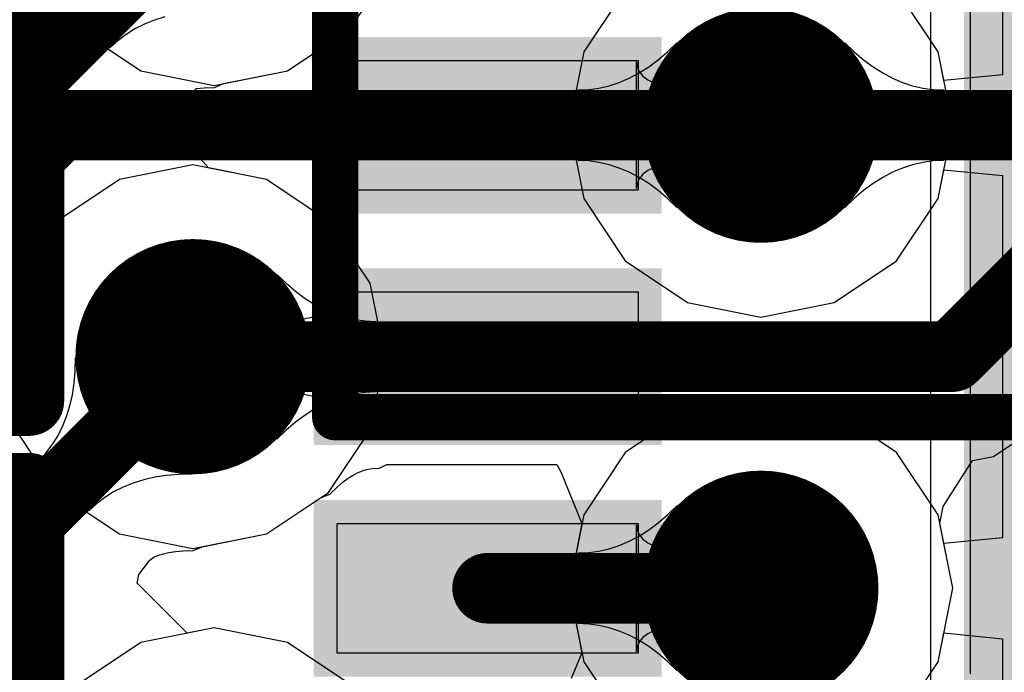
# Model space of a CAD drawing. Header units: millimetres. Extents: x 2.35 to 5.71, y 2.27 to 4.47.
# Tile 35 of 59: x 3.1834 to 3.2672, y 3.9899 to 4.0453. Entities that reach past the tile are written whole.
import ezdxf

# ---------------------------------------------------------------- set-up
doc = ezdxf.new("R2010")
doc.units = ezdxf.units.MM
doc.header["$MEASUREMENT"] = 0
for name, color, linetype in [('BottomLayer', 5, 'Continuous'), ('BottomOverlay', 54, 'Continuous'), ('Mechanical15', 56, 'Continuous'), ('Mechanical4', 56, 'Continuous'), ('Mechanical5', 56, 'Continuous'), ('MidLayer1', 16, 'Continuous'), ('MidLayer2', 76, 'Continuous'), ('MultiLayer', 9, 'Continuous'), ('TopLayer', 1, 'Continuous'), ('TopOverlay', 2, 'Continuous'), ('TopPaste', 8, 'Continuous'), ('TopSolder', 216, 'Continuous'), ('ViaHoleLayer', 16, 'Continuous')]:
    doc.layers.add(name, color=color, linetype=linetype)

# ---------------------------------------------------------------- blocks, each defined once
blk = doc.blocks.new('R0201_17')
at = {"layer": 'Mechanical15', "const_width": 0.0001}
blk.add_lwpolyline([(0.014649, -0.005998), (0.016649, -0.003998)], dxfattribs=at)
at = {"layer": 'Mechanical15', "const_width": 0.00005}
for points in [[(0.016624, -0.003998, 1), (0.016674, -0.003998, 1)], [(0.014624, -0.005998, 1), (0.014674, -0.005998, 1)]]:
    blk.add_lwpolyline(points, format="xyb", close=True, dxfattribs=at)
at = {"layer": 'Mechanical4'}
for p, q in [((-0.011106, 0.005908), (0.012516, 0.005908)), ((-0.011106, -0.005904), (-0.011106, 0.005908)), ((0.012516, 0.005908), (0.012516, -0.005904)), ((0.012516, -0.005904), (-0.011106, -0.005904))]:
    blk.add_line(p, q, dxfattribs=at)
at = {"layer": 'Mechanical5'}
for p, q in [((-0.005201, 0.005908), (-0.011106, 0.005908)), ((-0.011106, 0.005908), (-0.011106, -0.005904)), ((-0.005201, -0.005904), (-0.005201, 0.005908)), ((0.006611, 0.005908), (0.012516, 0.005908)), ((0.006611, -0.005904), (0.006611, 0.005908)), ((0.012516, 0.005908), (0.012516, -0.005904)), ((-0.011106, -0.005904), (-0.005201, -0.005904)), ((0.012516, -0.005904), (0.006611, -0.005904))]:
    blk.add_line(p, q, dxfattribs=at)
at = {"layer": 'TopLayer'}
for points in [[(-0.014772, -0.006376), (-0.002838, -0.006376), (-0.014772, 0.00638), (-0.002838, 0.00638)], [(0.004248, -0.006376), (0.016182, -0.006376), (0.004248, 0.00638), (0.016182, 0.00638)]]:
    blk.add_solid(points, dxfattribs=at)
at = {"layer": 'TopOverlay', "const_width": 0.006}
for points in [[(-0.023771, -0.015376), (-0.023771, 0.01538)], [(-0.023771, 0.01538), (-0.005837, 0.01538)], [(0.007249, 0.01538), (0.025183, 0.01538)], [(0.025183, -0.015376), (0.025183, 0.01538)], [(-0.023771, -0.015376), (-0.005837, -0.015376)], [(0.007249, -0.015376), (0.025183, -0.015376)]]:
    blk.add_lwpolyline(points, dxfattribs=at)
at = {"layer": 'TopOverlay', "const_width": 0.003}
for points in [[(-0.025271, 0.01538, 1), (-0.022271, 0.01538, 1)], [(-0.025271, 0.01538, 1), (-0.022271, 0.01538, 1)], [(-0.007337, 0.01538, 1), (-0.004337, 0.01538, 1)], [(0.005749, 0.01538, 1), (0.008749, 0.01538, 1)], [(0.023683, 0.01538, 1), (0.026683, 0.01538, 1)], [(0.023683, 0.01538, 1), (0.026683, 0.01538, 1)], [(-0.025271, -0.015376, 1), (-0.022271, -0.015376, 1)], [(-0.025271, -0.015376, 1), (-0.022271, -0.015376, 1)], [(-0.007337, -0.015376, 1), (-0.004337, -0.015376, 1)], [(0.005749, -0.015376, 1), (0.008749, -0.015376, 1)], [(0.023683, -0.015376, 1), (0.026683, -0.015376, 1)], [(0.023683, -0.015376, 1), (0.026683, -0.015376, 1)]]:
    blk.add_lwpolyline(points, format="xyb", close=True, dxfattribs=at)
at = {"layer": 'TopPaste'}
for p, q in [((-0.014772, 0.005435), (-0.013828, 0.00638)), ((-0.013828, 0.00638), (-0.003429, 0.00638)), ((-0.003429, 0.00638), (-0.002484, 0.005435)), ((0.004839, 0.00638), (0.003894, 0.005435)), ((0.015238, 0.00638), (0.004839, 0.00638)), ((0.016182, 0.005435), (0.015238, 0.00638)), ((-0.014772, -0.005431), (-0.014772, 0.005435)), ((-0.002484, 0.005435), (-0.002484, -0.005431)), ((0.003894, 0.005435), (0.003894, -0.005431)), ((0.016182, -0.005431), (0.016182, 0.005435)), ((-0.013828, -0.006376), (-0.014772, -0.005431)), ((-0.002484, -0.005431), (-0.003429, -0.006376)), ((0.003894, -0.005431), (0.004839, -0.006376)), ((0.015238, -0.006376), (0.016182, -0.005431)), ((-0.003429, -0.006376), (-0.013828, -0.006376)), ((0.004839, -0.006376), (0.015238, -0.006376))]:
    blk.add_line(p, q, dxfattribs=at)
for points in [[(-0.014772, -0.006376), (-0.002838, -0.006376), (-0.014772, 0.00638), (-0.002838, 0.00638)], [(0.004248, -0.006376), (0.016182, -0.006376), (0.004248, 0.00638), (0.016182, 0.00638)]]:
    blk.add_solid(points, dxfattribs=at)
at = {"layer": 'TopSolder'}
for points in [[(-0.018772, -0.010376), (0.001162, -0.010376), (-0.018772, 0.01038), (0.001162, 0.01038)], [(0.000248, -0.010376), (0.020182, -0.010376), (0.000248, 0.01038), (0.020182, 0.01038)]]:
    blk.add_solid(points, dxfattribs=at)
blk = doc.blocks.new('R0201_18')
at = {"layer": 'Mechanical15', "const_width": 0.0001}
blk.add_lwpolyline([(0.014649, -0.005998), (0.016649, -0.003998)], dxfattribs=at)
at = {"layer": 'Mechanical15', "const_width": 0.00005}
for points in [[(0.016624, -0.003998, 1), (0.016674, -0.003998, 1)], [(0.014624, -0.005998, 1), (0.014674, -0.005998, 1)]]:
    blk.add_lwpolyline(points, format="xyb", close=True, dxfattribs=at)
at = {"layer": 'Mechanical4'}
for p, q in [((-0.011106, 0.005908), (0.012516, 0.005908)), ((-0.011106, -0.005904), (-0.011106, 0.005908)), ((0.012516, 0.005908), (0.012516, -0.005904)), ((0.012516, -0.005904), (-0.011106, -0.005904))]:
    blk.add_line(p, q, dxfattribs=at)
at = {"layer": 'Mechanical5'}
for p, q in [((-0.005201, 0.005908), (-0.011106, 0.005908)), ((-0.011106, 0.005908), (-0.011106, -0.005904)), ((-0.005201, -0.005904), (-0.005201, 0.005908)), ((0.006611, 0.005908), (0.012516, 0.005908)), ((0.006611, -0.005904), (0.006611, 0.005908)), ((0.012516, 0.005908), (0.012516, -0.005904)), ((-0.011106, -0.005904), (-0.005201, -0.005904)), ((0.012516, -0.005904), (0.006611, -0.005904))]:
    blk.add_line(p, q, dxfattribs=at)
at = {"layer": 'TopLayer'}
for points in [[(-0.014772, -0.006376), (-0.002838, -0.006376), (-0.014772, 0.00638), (-0.002838, 0.00638)], [(0.004248, -0.006376), (0.016182, -0.006376), (0.004248, 0.00638), (0.016182, 0.00638)]]:
    blk.add_solid(points, dxfattribs=at)
at = {"layer": 'TopOverlay', "const_width": 0.006}
for points in [[(-0.023771, -0.015376), (-0.023771, 0.01538)], [(-0.023771, 0.01538), (-0.005837, 0.01538)], [(0.007249, 0.01538), (0.025183, 0.01538)], [(0.025183, -0.015376), (0.025183, 0.01538)], [(-0.023771, -0.015376), (-0.005837, -0.015376)], [(0.007249, -0.015376), (0.025183, -0.015376)]]:
    blk.add_lwpolyline(points, dxfattribs=at)
at = {"layer": 'TopOverlay', "const_width": 0.003}
for points in [[(-0.025271, 0.01538, 1), (-0.022271, 0.01538, 1)], [(-0.025271, 0.01538, 1), (-0.022271, 0.01538, 1)], [(-0.007337, 0.01538, 1), (-0.004337, 0.01538, 1)], [(0.005749, 0.01538, 1), (0.008749, 0.01538, 1)], [(0.023683, 0.01538, 1), (0.026683, 0.01538, 1)], [(0.023683, 0.01538, 1), (0.026683, 0.01538, 1)], [(-0.025271, -0.015376, 1), (-0.022271, -0.015376, 1)], [(-0.025271, -0.015376, 1), (-0.022271, -0.015376, 1)], [(-0.007337, -0.015376, 1), (-0.004337, -0.015376, 1)], [(0.005749, -0.015376, 1), (0.008749, -0.015376, 1)], [(0.023683, -0.015376, 1), (0.026683, -0.015376, 1)], [(0.023683, -0.015376, 1), (0.026683, -0.015376, 1)]]:
    blk.add_lwpolyline(points, format="xyb", close=True, dxfattribs=at)
at = {"layer": 'TopPaste'}
for p, q in [((-0.014772, 0.005435), (-0.013828, 0.00638)), ((-0.013828, 0.00638), (-0.003429, 0.00638)), ((-0.003429, 0.00638), (-0.002484, 0.005435)), ((0.004839, 0.00638), (0.003894, 0.005435)), ((0.015238, 0.00638), (0.004839, 0.00638)), ((0.016182, 0.005435), (0.015238, 0.00638)), ((-0.014772, -0.005431), (-0.014772, 0.005435)), ((-0.002484, 0.005435), (-0.002484, -0.005431)), ((0.003894, 0.005435), (0.003894, -0.005431)), ((0.016182, -0.005431), (0.016182, 0.005435)), ((-0.013828, -0.006376), (-0.014772, -0.005431)), ((-0.002484, -0.005431), (-0.003429, -0.006376)), ((0.003894, -0.005431), (0.004839, -0.006376)), ((0.015238, -0.006376), (0.016182, -0.005431)), ((-0.003429, -0.006376), (-0.013828, -0.006376)), ((0.004839, -0.006376), (0.015238, -0.006376))]:
    blk.add_line(p, q, dxfattribs=at)
for points in [[(-0.014772, -0.006376), (-0.002838, -0.006376), (-0.014772, 0.00638), (-0.002838, 0.00638)], [(0.004248, -0.006376), (0.016182, -0.006376), (0.004248, 0.00638), (0.016182, 0.00638)]]:
    blk.add_solid(points, dxfattribs=at)
at = {"layer": 'TopSolder'}
for points in [[(-0.018772, -0.010376), (0.001162, -0.010376), (-0.018772, 0.01038), (0.001162, 0.01038)], [(0.000248, -0.010376), (0.020182, -0.010376), (0.000248, 0.01038), (0.020182, 0.01038)]]:
    blk.add_solid(points, dxfattribs=at)
blk = doc.blocks.new('QFN_32_L5_0_W5_0_P0_50_TL_EP3_7_47')
at = {"layer": 'TopLayer'}
for points in [[(-0.055, -0.055), (0.055, -0.055), (-0.055, 0.055), (0.055, 0.055)], [(-0.015352, -0.110336), (-0.004328, -0.110336), (-0.015352, -0.084745), (-0.004328, -0.084745)], [(0.004328, -0.110336), (0.015352, -0.110336), (0.004328, -0.084745), (0.015352, -0.084745)], [(0.024018, -0.110336), (0.035042, -0.110336), (0.024018, -0.084745), (0.035042, -0.084745)]]:
    blk.add_solid(points, dxfattribs=at)
at = {"layer": 'TopPaste'}
for p, q in [((0.059842, -0.059842), (-0.059842, -0.059842)), ((-0.015352, -0.084743), (-0.015352, -0.084743)), ((-0.015352, -0.084743), (-0.004328, -0.084743)), ((-0.015352, -0.110334), (-0.015352, -0.084743)), ((-0.004328, -0.084743), (-0.004328, -0.110334)), ((0.004328, -0.084743), (0.004328, -0.084743)), ((0.004328, -0.084743), (0.015352, -0.084743)), ((0.004328, -0.110334), (0.004328, -0.084743)), ((0.015352, -0.084743), (0.015352, -0.110334)), ((0.024018, -0.084743), (0.024018, -0.084743)), ((0.024018, -0.084743), (0.035042, -0.084743)), ((0.024018, -0.110334), (0.024018, -0.084743)), ((0.035042, -0.084743), (0.035042, -0.110334)), ((-0.004328, -0.110334), (-0.015352, -0.110334)), ((0.015352, -0.110334), (0.004328, -0.110334)), ((0.035042, -0.110334), (0.024018, -0.110334))]:
    blk.add_line(p, q, dxfattribs=at)
at = {"layer": 'TopSolder'}
for points in [[(-0.057, -0.057), (0.057, -0.057), (-0.057, 0.057), (0.057, 0.057)], [(-0.017352, -0.112336), (-0.002328, -0.112336), (-0.017352, -0.082744), (-0.002328, -0.082744)], [(0.002328, -0.112336), (0.017352, -0.112336), (0.002328, -0.082744), (0.017352, -0.082744)], [(0.022018, -0.112336), (0.037042, -0.112336), (0.022018, -0.082744), (0.037042, -0.082744)]]:
    blk.add_solid(points, dxfattribs=at)
blk = doc.blocks.new('LCD_240X240_B_52')
at = {"layer": 'BottomOverlay', "const_width": 0.003937}
for points in [[(-0.411648, -0.369216), (-0.411648, 0.052714)], [(-0.411648, -0.369216), (-0.344718, -0.369216)]]:
    blk.add_lwpolyline(points, dxfattribs=at)
at = {"layer": 'BottomOverlay', "const_width": 0.001969}
blk.add_lwpolyline([(-0.412632, -0.369216, 1), (-0.410664, -0.369216, 1)], format="xyb", close=True, dxfattribs=at)
blk.add_lwpolyline([(-0.412632, -0.369216, 1), (-0.410664, -0.369216, 1)], format="xyb", close=True, dxfattribs=at)

msp = doc.modelspace()

# ---------------------------------------------------------------- linework, layer by layer
at = {"layer": 'BottomLayer'}
for p, q in [((3.267017, 4.05924), (3.267017, 4.040657)), ((3.184886, 4.049818), (3.188423, 4.044526)), ((3.211493, 4.044526), (3.21503, 4.049818)), ((3.234923, 4.047907), (3.231386, 4.042614)), ((3.26153, 4.042614), (3.257993, 4.047907)), ((3.188423, 4.044526), (3.193715, 4.04099)), ((3.206201, 4.04099), (3.211493, 4.044526)), ((3.231386, 4.042614), (3.230145, 4.036371)), ((3.262017, 4.040165), (3.26153, 4.042614)), ((3.193715, 4.04099), (3.199958, 4.039748)), ((3.199958, 4.039748), (3.206201, 4.04099)), ((3.267017, 4.040657), (3.262017, 4.040165)), ((3.230145, 4.036371), (3.231386, 4.030129)), ((3.198148, 4.033005), (3.191905, 4.031763)), ((3.204391, 4.031763), (3.198148, 4.033005)), ((3.26153, 4.030129), (3.262017, 4.032578)), ((3.262017, 4.032578), (3.267017, 4.032086)), ((3.267017, 4.032086), (3.267017, 4.001287)), ((3.191905, 4.031763), (3.186613, 4.028227)), ((3.209683, 4.028227), (3.204391, 4.031763)), ((3.231386, 4.030129), (3.234923, 4.024836)), ((3.257993, 4.024836), (3.26153, 4.030129)), ((3.186613, 4.028227), (3.183076, 4.022934)), ((3.21322, 4.022934), (3.209683, 4.028227)), ((3.234923, 4.024836), (3.240215, 4.0213)), ((3.252701, 4.0213), (3.257993, 4.024836)), ((3.214462, 4.016691), (3.21322, 4.022934)), ((3.240215, 4.0213), (3.246458, 4.020058)), ((3.246458, 4.020058), (3.252701, 4.0213)), ((3.188127, 4.015496), (3.188149, 4.016591)), ((3.188149, 4.016591), (3.198048, 4.006692)), ((3.21322, 4.010448), (3.214462, 4.016691)), ((3.188042, 4.014449), (3.188127, 4.015496)), ((3.187892, 4.01345), (3.188042, 4.014449)), ((3.187678, 4.0125), (3.187892, 4.01345)), ((3.246458, 4.013315), (3.240215, 4.012073)), ((3.252701, 4.012073), (3.246458, 4.013315)), ((3.187399, 4.011599), (3.187678, 4.0125)), ((3.240215, 4.012073), (3.234923, 4.008537)), ((3.257993, 4.008537), (3.252701, 4.012073)), ((3.187056, 4.010747), (3.187399, 4.011599)), ((3.186648, 4.009943), (3.187056, 4.010747)), ((3.209683, 4.005156), (3.21322, 4.010448)), ((3.186176, 4.009188), (3.186648, 4.009943)), ((3.185039, 4.007825), (3.18564, 4.008482)), ((3.18564, 4.008482), (3.186176, 4.009188)), ((3.234923, 4.008537), (3.231386, 4.003244)), ((3.26153, 4.003244), (3.257993, 4.008537)), ((3.189281, 4.003582), (3.185039, 4.007825)), ((3.198048, 4.006692), (3.196952, 4.006671)), ((3.193056, 4.005942), (3.192204, 4.005599)), ((3.193957, 4.006221), (3.193056, 4.005942)), ((3.194907, 4.006436), (3.193957, 4.006221)), ((3.195905, 4.006585), (3.194907, 4.006436)), ((3.196952, 4.006671), (3.195905, 4.006585)), ((3.1914, 4.005192), (3.190645, 4.00472)), ((3.192204, 4.005599), (3.1914, 4.005192)), ((3.204391, 4.00162), (3.209683, 4.005156)), ((3.189939, 4.004183), (3.189281, 4.003582)), ((3.190645, 4.00472), (3.189939, 4.004183)), ((3.231386, 4.003244), (3.230145, 3.997001)), ((3.262017, 4.000795), (3.26153, 4.003244)), ((3.198946, 4.000537), (3.204391, 4.00162)), ((3.267017, 4.001287), (3.262017, 4.000795)), ((3.195635, 3.999942), (3.196105, 4.000048)), ((3.196105, 4.000048), (3.196651, 4.00013)), ((3.196651, 4.00013), (3.19728, 4.000182)), ((3.19728, 4.000182), (3.198172, 4.000199)), ((3.198172, 4.000199), (3.198946, 4.000537)), ((3.193544, 3.998178), (3.194493, 3.999398)), ((3.194493, 3.999398), (3.194735, 3.999601)), ((3.194735, 3.999601), (3.194891, 3.99968)), ((3.194891, 3.99968), (3.195232, 3.999817)), ((3.195232, 3.999817), (3.195635, 3.999942)), ((3.193398, 3.997428), (3.193544, 3.998178)), ((3.197664, 3.993179), (3.193398, 3.997428)), ((3.230145, 3.997001), (3.231386, 3.990759)), ((3.199958, 3.993635), (3.197664, 3.993179)), ((3.206201, 3.992393), (3.199958, 3.993635)), ((3.26153, 3.990759), (3.262017, 3.993208)), ((3.262017, 3.993208), (3.267017, 3.992716)), ((3.267017, 3.992716), (3.267017, 3.977114)), ((3.211493, 3.988857), (3.206201, 3.992393)), ((3.231386, 3.990759), (3.234923, 3.985466)), ((3.257993, 3.985466), (3.26153, 3.990759))]:
    msp.add_line(p, q, dxfattribs=at)
for points, const_width in [([(3.241458, 4.036371, 1), (3.251458, 4.036371, 1)], 0.01), ([(3.193148, 4.016691, 1), (3.203148, 4.016691, 1)], 0.01), ([(3.196648, 4.016691, 1), (3.199648, 4.016691, 1)], 0.003), ([(3.241458, 3.997001, 1), (3.251458, 3.997001, 1)], 0.01)]:
    msp.add_lwpolyline(points, format="xyb", close=True, dxfattribs=dict(at, const_width=const_width))
at = {"layer": 'BottomLayer', "const_width": 0.006}
msp.add_lwpolyline([(3.167333, 3.985877), (3.198148, 4.016691)], dxfattribs=at)
at = {"layer": 'MidLayer1'}
for p, q in [((3.238527, 4.042611), (3.239317, 4.043371)), ((3.239317, 4.043371), (3.239317, 4.029371)), ((3.253599, 4.029371), (3.253599, 4.043371)), ((3.253599, 4.043371), (3.254389, 4.042611)), ((3.236914, 4.041331), (3.237726, 4.041931)), ((3.237726, 4.041931), (3.238527, 4.042611)), ((3.254389, 4.042611), (3.25519, 4.041931)), ((3.25519, 4.041931), (3.256002, 4.041331)), ((3.236091, 4.040811), (3.236914, 4.041331)), ((3.256002, 4.041331), (3.256825, 4.040811)), ((3.234411, 4.040011), (3.235257, 4.040371)), ((3.235257, 4.040371), (3.236091, 4.040811)), ((3.256825, 4.040811), (3.257659, 4.040371)), ((3.257659, 4.040371), (3.258505, 4.040011)), ((3.230919, 4.039371), (3.231809, 4.039411)), ((3.230919, 4.033371), (3.230919, 4.039371)), ((3.231809, 4.039411), (3.232687, 4.039531)), ((3.232687, 4.039531), (3.233555, 4.039731)), ((3.233555, 4.039731), (3.234411, 4.040011)), ((3.258505, 4.040011), (3.259361, 4.039731)), ((3.259361, 4.039731), (3.260229, 4.039531)), ((3.260229, 4.039531), (3.261108, 4.039411)), ((3.261108, 4.039411), (3.261997, 4.039371)), ((3.261997, 4.039371), (3.261997, 4.033371)), ((3.231809, 4.033331), (3.230919, 4.033371)), ((3.232687, 4.033211), (3.231809, 4.033331)), ((3.233555, 4.033011), (3.232687, 4.033211)), ((3.234411, 4.032731), (3.233555, 4.033011)), ((3.235257, 4.032371), (3.234411, 4.032731)), ((3.258505, 4.032731), (3.257659, 4.032371)), ((3.259361, 4.033011), (3.258505, 4.032731)), ((3.260229, 4.033211), (3.259361, 4.033011)), ((3.261108, 4.033331), (3.260229, 4.033211)), ((3.261997, 4.033371), (3.261108, 4.033331)), ((3.236091, 4.031931), (3.235257, 4.032371)), ((3.236914, 4.031411), (3.236091, 4.031931)), ((3.256825, 4.031931), (3.256002, 4.031411)), ((3.257659, 4.032371), (3.256825, 4.031931)), ((3.237726, 4.030811), (3.236914, 4.031411)), ((3.256002, 4.031411), (3.25519, 4.030811)), ((3.238527, 4.030131), (3.237726, 4.030811)), ((3.239317, 4.029371), (3.238527, 4.030131)), ((3.254389, 4.030131), (3.253599, 4.029371)), ((3.25519, 4.030811), (3.254389, 4.030131)), ((3.205289, 4.009691), (3.205289, 4.023691)), ((3.205289, 4.023691), (3.206079, 4.022931)), ((3.206079, 4.022931), (3.20688, 4.022251)), ((3.20688, 4.022251), (3.207692, 4.021651)), ((3.207692, 4.021651), (3.208515, 4.021131)), ((3.208515, 4.021131), (3.209349, 4.020691)), ((3.209349, 4.020691), (3.210195, 4.020331)), ((3.210195, 4.020331), (3.211051, 4.020051)), ((3.211051, 4.020051), (3.211919, 4.019851)), ((3.211919, 4.019851), (3.212798, 4.019731)), ((3.212798, 4.019731), (3.213687, 4.019691)), ((3.213687, 4.019691), (3.213687, 4.013691)), ((3.211919, 4.013531), (3.211051, 4.013331)), ((3.212798, 4.013651), (3.211919, 4.013531)), ((3.213687, 4.013691), (3.212798, 4.013651)), ((3.209349, 4.012691), (3.208515, 4.012251)), ((3.210195, 4.013051), (3.209349, 4.012691)), ((3.211051, 4.013331), (3.210195, 4.013051)), ((3.207692, 4.011731), (3.20688, 4.011131)), ((3.208515, 4.012251), (3.207692, 4.011731)), ((3.20688, 4.011131), (3.206079, 4.010451)), ((3.183076, 4.010448), (3.186613, 4.005156)), ((3.206079, 4.010451), (3.205289, 4.009691)), ((3.266237, 4.008214), (3.269214, 4.010203)), ((3.261976, 4.003947), (3.264459, 4.00786)), ((3.264459, 4.00786), (3.266237, 4.008214)), ((3.211769, 4.006626), (3.212141, 4.006822)), ((3.212141, 4.006822), (3.21248, 4.006966)), ((3.21248, 4.006966), (3.212793, 4.007068)), ((3.212793, 4.007068), (3.213089, 4.007137)), ((3.213089, 4.007137), (3.213385, 4.007177)), ((3.213385, 4.007177), (3.213979, 4.007204)), ((3.213979, 4.007204), (3.214645, 4.007515)), ((3.214645, 4.007515), (3.229103, 4.007515)), ((3.229103, 4.007515), (3.229433, 4.006898)), ((3.229433, 4.006898), (3.231241, 4.002515)), ((3.210437, 4.005632), (3.210916, 4.006038)), ((3.210916, 4.006038), (3.211361, 4.006367)), ((3.211361, 4.006367), (3.211769, 4.006626)), ((3.186613, 4.005156), (3.191905, 4.00162)), ((3.209007, 4.004704), (3.209793, 4.005012)), ((3.209793, 4.005012), (3.210437, 4.005632)), ((3.204391, 4.00162), (3.209007, 4.004704)), ((3.261675, 4.002515), (3.261976, 4.003947)), ((3.231241, 4.002515), (3.230145, 3.997001)), ((3.262771, 3.997001), (3.261675, 4.002515)), ((3.191905, 4.00162), (3.198148, 4.000378)), ((3.198148, 4.000378), (3.204391, 4.00162)), ((3.230145, 3.997001), (3.231386, 3.990759)), ((3.26153, 3.990759), (3.262771, 3.997001)), ((3.199958, 3.993635), (3.193715, 3.992393)), ((3.206201, 3.992393), (3.199958, 3.993635)), ((3.193715, 3.992393), (3.188423, 3.988857)), ((3.211493, 3.988857), (3.206201, 3.992393)), ((3.231386, 3.990759), (3.234923, 3.985466)), ((3.257993, 3.985466), (3.26153, 3.990759))]:
    msp.add_line(p, q, dxfattribs=at)
for points, const_width in [([(3.241458, 4.036371, 1), (3.251458, 4.036371, 1)], 0.01), ([(3.185288, 4.036371, 1), (3.188288, 4.036371, 1)], 0.003), ([(3.185288, 4.036371, 1), (3.188288, 4.036371, 1)], 0.003), ([(3.244958, 4.036371, 1), (3.247958, 4.036371, 1)], 0.003), ([(3.244958, 4.036371, 1), (3.247958, 4.036371, 1)], 0.003), ([(3.193148, 4.016691, 1), (3.203148, 4.016691, 1)], 0.01), ([(3.196648, 4.016691, 1), (3.199648, 4.016691, 1)], 0.003), ([(3.261225, 4.016691, 1), (3.264225, 4.016691, 1)], 0.003), ([(3.261225, 4.016691, 1), (3.264225, 4.016691, 1)], 0.003), ([(3.241458, 3.997001, 1), (3.251458, 3.997001, 1)], 0.01)]:
    msp.add_lwpolyline(points, format="xyb", close=True, dxfattribs=dict(at, const_width=const_width))
at = {"layer": 'MidLayer1', "const_width": 0.006}
for points in [[(3.160548, 4.010131), (3.186788, 4.036371)], [(3.186788, 4.036371), (3.246458, 4.036371)], [(3.246458, 4.036371), (3.394858, 4.036371)], [(3.262725, 4.016691), (3.270405, 4.024371)], [(3.198148, 4.016691), (3.262725, 4.016691)]]:
    msp.add_lwpolyline(points, dxfattribs=at)
at = {"layer": 'MidLayer2'}
for p, q in [((3.211493, 4.044526), (3.21503, 4.049818)), ((3.234923, 4.047907), (3.231386, 4.042614)), ((3.26153, 4.042614), (3.257993, 4.047907)), ((3.191091, 4.042952), (3.186849, 4.047195)), ((3.194866, 4.045312), (3.194014, 4.044969)), ((3.195767, 4.045591), (3.194866, 4.045312)), ((3.19321, 4.044562), (3.192455, 4.04409)), ((3.194014, 4.044969), (3.19321, 4.044562)), ((3.206201, 4.04099), (3.211493, 4.044526)), ((3.191749, 4.043553), (3.191091, 4.042952)), ((3.192455, 4.04409), (3.191749, 4.043553)), ((3.231386, 4.042614), (3.230145, 4.036371)), ((3.262771, 4.036371), (3.26153, 4.042614)), ((3.200756, 4.039907), (3.206201, 4.04099)), ((3.197232, 4.037897), (3.198461, 4.0395)), ((3.198461, 4.0395), (3.19909, 4.039552)), ((3.19909, 4.039552), (3.199982, 4.039569)), ((3.199982, 4.039569), (3.200756, 4.039907)), ((3.197731, 4.035235), (3.197232, 4.037897)), ((3.230145, 4.036371), (3.231386, 4.030129)), ((3.26153, 4.030129), (3.262771, 4.036371)), ((3.197851, 4.03491), (3.197731, 4.035235)), ((3.198278, 4.034127), (3.197851, 4.03491)), ((3.198552, 4.033755), (3.198278, 4.034127)), ((3.199478, 4.03274), (3.198552, 4.033755)), ((3.204391, 4.031763), (3.199478, 4.03274)), ((3.209683, 4.028227), (3.204391, 4.031763)), ((3.231386, 4.030129), (3.234923, 4.024836)), ((3.257993, 4.024836), (3.26153, 4.030129)), ((3.21322, 4.022934), (3.209683, 4.028227)), ((3.234923, 4.024836), (3.240215, 4.0213)), ((3.252701, 4.0213), (3.257993, 4.024836)), ((3.214462, 4.016691), (3.21322, 4.022934)), ((3.240215, 4.0213), (3.246458, 4.020058)), ((3.246458, 4.020058), (3.252701, 4.0213)), ((3.188127, 4.015496), (3.188149, 4.016591)), ((3.188149, 4.016591), (3.198048, 4.006692)), ((3.21322, 4.010448), (3.214462, 4.016691)), ((3.188042, 4.014449), (3.188127, 4.015496)), ((3.187892, 4.01345), (3.188042, 4.014449)), ((3.187678, 4.0125), (3.187892, 4.01345)), ((3.246458, 4.013315), (3.240215, 4.012073)), ((3.252701, 4.012073), (3.246458, 4.013315)), ((3.187399, 4.011599), (3.187678, 4.0125)), ((3.240215, 4.012073), (3.234923, 4.008537)), ((3.257993, 4.008537), (3.252701, 4.012073)), ((3.187056, 4.010747), (3.187399, 4.011599)), ((3.186648, 4.009943), (3.187056, 4.010747)), ((3.209683, 4.005156), (3.21322, 4.010448)), ((3.186176, 4.009188), (3.186648, 4.009943)), ((3.185039, 4.007825), (3.18564, 4.008482)), ((3.18564, 4.008482), (3.186176, 4.009188)), ((3.234923, 4.008537), (3.231386, 4.003244)), ((3.26153, 4.003244), (3.257993, 4.008537)), ((3.189281, 4.003582), (3.185039, 4.007825)), ((3.198048, 4.006692), (3.196952, 4.006671)), ((3.193056, 4.005942), (3.192204, 4.005599)), ((3.193957, 4.006221), (3.193056, 4.005942)), ((3.194907, 4.006436), (3.193957, 4.006221)), ((3.195905, 4.006585), (3.194907, 4.006436)), ((3.196952, 4.006671), (3.195905, 4.006585)), ((3.1914, 4.005192), (3.190645, 4.00472)), ((3.192204, 4.005599), (3.1914, 4.005192)), ((3.204391, 4.00162), (3.209683, 4.005156)), ((3.189939, 4.004183), (3.189281, 4.003582)), ((3.190645, 4.00472), (3.189939, 4.004183)), ((3.231386, 4.003244), (3.230145, 3.997001)), ((3.262771, 3.997001), (3.26153, 4.003244)), ((3.198946, 4.000537), (3.204391, 4.00162)), ((3.195635, 3.999942), (3.196105, 4.000048)), ((3.196105, 4.000048), (3.196651, 4.00013)), ((3.196651, 4.00013), (3.19728, 4.000182)), ((3.19728, 4.000182), (3.198172, 4.000199)), ((3.198172, 4.000199), (3.198946, 4.000537)), ((3.193544, 3.998178), (3.194493, 3.999398)), ((3.194493, 3.999398), (3.194735, 3.999601)), ((3.194735, 3.999601), (3.194891, 3.99968)), ((3.194891, 3.99968), (3.195232, 3.999817)), ((3.195232, 3.999817), (3.195635, 3.999942)), ((3.193398, 3.997428), (3.193544, 3.998178)), ((3.197663, 3.993178), (3.193398, 3.997428)), ((3.230145, 3.997001), (3.231239, 3.991498)), ((3.26153, 3.990759), (3.262771, 3.997001)), ((3.199958, 3.993635), (3.197663, 3.993178)), ((3.206201, 3.992393), (3.199958, 3.993635)), ((3.210817, 3.989309), (3.206201, 3.992393)), ((3.231239, 3.991498), (3.230323, 3.989329)), ((3.257993, 3.985466), (3.26153, 3.990759))]:
    msp.add_line(p, q, dxfattribs=at)
at = {"layer": 'MidLayer2', "const_width": 0.006}
for points in [[(3.163848, 4.019951), (3.199958, 4.056061)], [(3.105648, 3.924191), (3.198148, 4.016691)], [(3.246458, 3.981521), (3.246458, 3.997001)]]:
    msp.add_lwpolyline(points, dxfattribs=at)
at = {"layer": 'MidLayer2'}
for points, const_width in [([(3.241458, 4.036371, 1), (3.251458, 4.036371, 1)], 0.01), ([(3.193148, 4.016691, 1), (3.203148, 4.016691, 1)], 0.01), ([(3.196648, 4.016691, 1), (3.199648, 4.016691, 1)], 0.003), ([(3.241458, 3.997001, 1), (3.251458, 3.997001, 1)], 0.01), ([(3.244958, 3.997001, 1), (3.247958, 3.997001, 1)], 0.003)]:
    msp.add_lwpolyline(points, format="xyb", close=True, dxfattribs=dict(at, const_width=const_width))
at = {"layer": 'MultiLayer', "const_width": 0.01}
for points in [[(3.241458, 4.036371, 1), (3.251458, 4.036371, 1)], [(3.193148, 4.016691, 1), (3.203148, 4.016691, 1)], [(3.241458, 3.997001, 1), (3.251458, 3.997001, 1)]]:
    msp.add_lwpolyline(points, format="xyb", close=True, dxfattribs=at)
at = {"layer": 'TopLayer'}
for p, q in [((3.264248, 4.080031), (3.264248, 3.989731)), ((3.238527, 4.042611), (3.239317, 4.043371)), ((3.239317, 4.043371), (3.239317, 4.029371)), ((3.236914, 4.041331), (3.237726, 4.041931)), ((3.237726, 4.041931), (3.238527, 4.042611)), ((3.235883, 4.030979), (3.235883, 4.041763)), ((3.235883, 4.041763), (3.235943, 4.041309)), ((3.235943, 4.041309), (3.236124, 4.040902)), ((3.236091, 4.040811), (3.236914, 4.041331)), ((3.234411, 4.040011), (3.235257, 4.040371)), ((3.235257, 4.040371), (3.236091, 4.040811)), ((3.236124, 4.040902), (3.236423, 4.040544)), ((3.236423, 4.040544), (3.236843, 4.040233)), ((3.236843, 4.040233), (3.237383, 4.039969)), ((3.230919, 4.039371), (3.231809, 4.039411)), ((3.230919, 4.033371), (3.230919, 4.039371)), ((3.231809, 4.039411), (3.232687, 4.039531)), ((3.232687, 4.039531), (3.233555, 4.039731)), ((3.233555, 4.039731), (3.234411, 4.040011)), ((3.237383, 4.039969), (3.238043, 4.039754)), ((3.238043, 4.039754), (3.238824, 4.039587)), ((3.238824, 4.039587), (3.239724, 4.039467)), ((3.239724, 4.039467), (3.240744, 4.039395)), ((3.240744, 4.039395), (3.241884, 4.039371)), ((3.241884, 4.039371), (3.241884, 4.033371)), ((3.231809, 4.033331), (3.230919, 4.033371)), ((3.232687, 4.033211), (3.231809, 4.033331)), ((3.233555, 4.033011), (3.232687, 4.033211)), ((3.234411, 4.032731), (3.233555, 4.033011)), ((3.235257, 4.032371), (3.234411, 4.032731)), ((3.237383, 4.032773), (3.236843, 4.03251)), ((3.238043, 4.032989), (3.237383, 4.032773)), ((3.238824, 4.033156), (3.238043, 4.032989)), ((3.240744, 4.033347), (3.238824, 4.033156)), ((3.241884, 4.033371), (3.240744, 4.033347)), ((3.236091, 4.031931), (3.235257, 4.032371)), ((3.236124, 4.031841), (3.235943, 4.031434)), ((3.236914, 4.031411), (3.236091, 4.031931)), ((3.236423, 4.032199), (3.236124, 4.031841)), ((3.236843, 4.03251), (3.236423, 4.032199)), ((3.235943, 4.031434), (3.235883, 4.030979)), ((3.237726, 4.030811), (3.236914, 4.031411)), ((3.238527, 4.030131), (3.237726, 4.030811)), ((3.239317, 4.029371), (3.238527, 4.030131)), ((3.205289, 4.009691), (3.205289, 4.023691)), ((3.205289, 4.023691), (3.206079, 4.022931)), ((3.206079, 4.022931), (3.20688, 4.022251)), ((3.20688, 4.022251), (3.207692, 4.021651)), ((3.210472, 4.021629), (3.210532, 4.022083)), ((3.210532, 4.022083), (3.210532, 4.011299)), ((3.207692, 4.021651), (3.208515, 4.021131)), ((3.208515, 4.021131), (3.209349, 4.020691)), ((3.209992, 4.020863), (3.210292, 4.021222)), ((3.210292, 4.021222), (3.210472, 4.021629)), ((3.208372, 4.020074), (3.209033, 4.020289)), ((3.209033, 4.020289), (3.209573, 4.020552)), ((3.209349, 4.020691), (3.210195, 4.020331)), ((3.209573, 4.020552), (3.209992, 4.020863)), ((3.210195, 4.020331), (3.211051, 4.020051)), ((3.204533, 4.019691), (3.205672, 4.019715)), ((3.204533, 4.013691), (3.204533, 4.019691)), ((3.205672, 4.019715), (3.207593, 4.019907)), ((3.207593, 4.019907), (3.208372, 4.020074)), ((3.211051, 4.020051), (3.211919, 4.019851)), ((3.211919, 4.019851), (3.212798, 4.019731)), ((3.212798, 4.019731), (3.213687, 4.019691)), ((3.213687, 4.019691), (3.213687, 4.013691)), ((3.205672, 4.013668), (3.204533, 4.013691)), ((3.206692, 4.013596), (3.205672, 4.013668)), ((3.207593, 4.013476), (3.206692, 4.013596)), ((3.208372, 4.013309), (3.207593, 4.013476)), ((3.211919, 4.013531), (3.211051, 4.013331)), ((3.212798, 4.013651), (3.211919, 4.013531)), ((3.213687, 4.013691), (3.212798, 4.013651)), ((3.209033, 4.013093), (3.208372, 4.013309)), ((3.209349, 4.012691), (3.208515, 4.012251)), ((3.209573, 4.01283), (3.209033, 4.013093)), ((3.210195, 4.013051), (3.209349, 4.012691)), ((3.209992, 4.012519), (3.209573, 4.01283)), ((3.211051, 4.013331), (3.210195, 4.013051)), ((3.207692, 4.011731), (3.20688, 4.011131)), ((3.208515, 4.012251), (3.207692, 4.011731)), ((3.210292, 4.012161), (3.209992, 4.012519)), ((3.210472, 4.011754), (3.210292, 4.012161)), ((3.210532, 4.011299), (3.210472, 4.011754)), ((3.20688, 4.011131), (3.206079, 4.010451)), ((3.206079, 4.010451), (3.205289, 4.009691)), ((3.238527, 4.003241), (3.239317, 4.004001)), ((3.239317, 4.004001), (3.239317, 3.990001)), ((3.236914, 4.001961), (3.237726, 4.002561)), ((3.237726, 4.002561), (3.238527, 4.003241)), ((3.235883, 3.991609), (3.235883, 4.002393)), ((3.235883, 4.002393), (3.235943, 4.001939)), ((3.235943, 4.001939), (3.236124, 4.001532)), ((3.236091, 4.001441), (3.236914, 4.001961)), ((3.234411, 4.000641), (3.235257, 4.001001)), ((3.235257, 4.001001), (3.236091, 4.001441)), ((3.236124, 4.001532), (3.236423, 4.001174)), ((3.236423, 4.001174), (3.236843, 4.000863)), ((3.236843, 4.000863), (3.237383, 4.000599)), ((3.230919, 4.000001), (3.231809, 4.000041)), ((3.230919, 3.994001), (3.230919, 4.000001)), ((3.231809, 4.000041), (3.232687, 4.000161)), ((3.232687, 4.000161), (3.233555, 4.000361)), ((3.233555, 4.000361), (3.234411, 4.000641)), ((3.237383, 4.000599), (3.238043, 4.000384)), ((3.238043, 4.000384), (3.238824, 4.000217)), ((3.238824, 4.000217), (3.239724, 4.000097)), ((3.239724, 4.000097), (3.240744, 4.000025)), ((3.240744, 4.000025), (3.241884, 4.000001)), ((3.241884, 4.000001), (3.241884, 3.994001)), ((3.231809, 3.993961), (3.230919, 3.994001)), ((3.232687, 3.993841), (3.231809, 3.993961)), ((3.233555, 3.993641), (3.232687, 3.993841)), ((3.234411, 3.993361), (3.233555, 3.993641)), ((3.235257, 3.993001), (3.234411, 3.993361)), ((3.237383, 3.993403), (3.236843, 3.99314)), ((3.238043, 3.993619), (3.237383, 3.993403)), ((3.238824, 3.993786), (3.238043, 3.993619)), ((3.240744, 3.993978), (3.238824, 3.993786)), ((3.241884, 3.994001), (3.240744, 3.993978)), ((3.236091, 3.992561), (3.235257, 3.993001)), ((3.236124, 3.992471), (3.235943, 3.992064)), ((3.236914, 3.992041), (3.236091, 3.992561)), ((3.236423, 3.992829), (3.236124, 3.992471)), ((3.236843, 3.99314), (3.236423, 3.992829)), ((3.235943, 3.992064), (3.235883, 3.991609)), ((3.237726, 3.991441), (3.236914, 3.992041)), ((3.238527, 3.990761), (3.237726, 3.991441)), ((3.239317, 3.990001), (3.238527, 3.990761))]:
    msp.add_line(p, q, dxfattribs=at)
for points, const_width in [([(3.241458, 4.036371, 1), (3.251458, 4.036371, 1)], 0.01), ([(3.221708, 4.036371, 1), (3.224708, 4.036371, 1)], 0.003), ([(3.244958, 4.036371, 1), (3.247958, 4.036371, 1)], 0.003), ([(3.193148, 4.016691, 1), (3.203148, 4.016691, 1)], 0.01), ([(3.196648, 4.016691, 1), (3.199648, 4.016691, 1)], 0.003), ([(3.221708, 4.016691, 1), (3.224708, 4.016691, 1)], 0.003), ([(3.241458, 3.997001, 1), (3.251458, 3.997001, 1)], 0.01), ([(3.221708, 3.997001, 1), (3.224708, 3.997001, 1)], 0.003), ([(3.244958, 3.997001, 1), (3.247958, 3.997001, 1)], 0.003)]:
    msp.add_lwpolyline(points, format="xyb", close=True, dxfattribs=dict(at, const_width=const_width))
at = {"layer": 'TopLayer', "const_width": 0.006}
for points in [[(3.223208, 4.036371), (3.246458, 4.036371)], [(3.198148, 4.016691), (3.223208, 4.016691)], [(3.223208, 3.997001), (3.246458, 3.997001)]]:
    msp.add_lwpolyline(points, dxfattribs=at)
at = {"layer": 'ViaHoleLayer', "const_width": 0.005}
for points in [[(3.243958, 4.036371, 1), (3.248958, 4.036371, 1)], [(3.195648, 4.016691, 1), (3.200648, 4.016691, 1)], [(3.243958, 3.997001, 1), (3.248958, 3.997001, 1)]]:
    msp.add_lwpolyline(points, format="xyb", close=True, dxfattribs=at)

# ---------------------------------------------------------------- block references
for name, p, rotation in [('LCD_240X240_B_52', (3.621896, 4.380763), 360), ('QFN_32_L5_0_W5_0_P0_50_TL_EP3_7_47', (3.320748, 4.026531), 270), ('R0201_18', (3.159015, 4.028331), 360), ('R0201_17', (3.159015, 3.990131), 360)]:
    msp.add_blockref(name, p, dxfattribs=dict(rotation=rotation))

doc.saveas('drawing.dxf')
